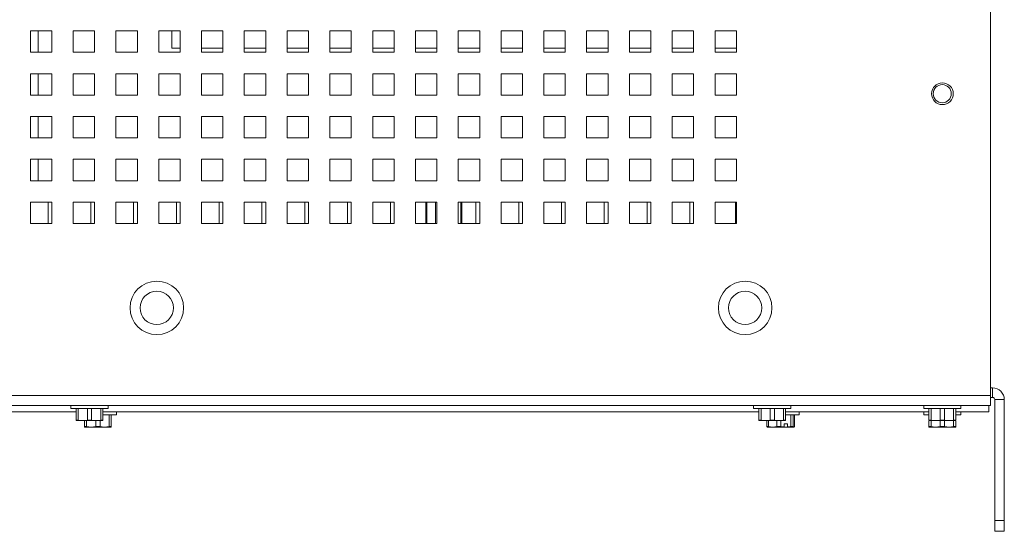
# Model space of a CAD drawing. Header units: inches. Extents: x 1 to 109, y 1 to 85.
# Tile 32 of 68: x 90.49 to 98.16, y 11.85 to 15.83. Entities that reach past the tile are written whole.
import ezdxf

# ---------------------------------------------------------------- set-up
doc = ezdxf.new("R2010")
doc.units = ezdxf.units.IN
doc.header["$MEASUREMENT"] = 0

msp = doc.modelspace()

# ---------------------------------------------------------------- linework, layer by layer
at = {"color": 7, "linetype": 'Continuous', "lineweight": 15, "ltscale": 5}
for p, q in [((98.0491, 30.4192), (98.0491, 12.9104)), ((90.7366, 15.7481), (90.57, 15.7481)), ((90.57, 15.7481), (90.57, 15.5814)), ((90.6308, 15.7481), (90.6308, 15.5814)), ((90.7366, 15.5814), (90.7366, 15.7481)), ((91.07, 15.7481), (90.9033, 15.7481)), ((90.9033, 15.7481), (90.9033, 15.5814)), ((91.07, 15.5814), (91.07, 15.7481)), ((91.4033, 15.7481), (91.2366, 15.7481)), ((91.2366, 15.7481), (91.2366, 15.5814)), ((91.4033, 15.5814), (91.4033, 15.7481)), ((91.7366, 15.7481), (91.57, 15.7481)), ((91.57, 15.7481), (91.57, 15.5814)), ((91.6725, 15.6139), (91.6725, 15.7481)), ((91.7366, 15.5814), (91.7366, 15.7481)), ((92.07, 15.7481), (91.9033, 15.7481)), ((91.9033, 15.7481), (91.9033, 15.5814)), ((92.07, 15.5814), (92.07, 15.7481)), ((92.4033, 15.7481), (92.2366, 15.7481)), ((92.2366, 15.7481), (92.2366, 15.5814)), ((92.4033, 15.5814), (92.4033, 15.7481)), ((92.7366, 15.7481), (92.57, 15.7481)), ((92.57, 15.7481), (92.57, 15.5814)), ((92.7366, 15.5814), (92.7366, 15.7481)), ((93.07, 15.7481), (92.9033, 15.7481)), ((92.9033, 15.7481), (92.9033, 15.5814)), ((93.07, 15.5814), (93.07, 15.7481)), ((93.4033, 15.7481), (93.2366, 15.7481)), ((93.2366, 15.7481), (93.2366, 15.5814)), ((93.4033, 15.5814), (93.4033, 15.7481)), ((93.7366, 15.7481), (93.57, 15.7481)), ((93.57, 15.7481), (93.57, 15.5814)), ((93.7366, 15.5814), (93.7366, 15.7481)), ((94.07, 15.7481), (93.9033, 15.7481)), ((93.9033, 15.7481), (93.9033, 15.5814)), ((94.07, 15.5814), (94.07, 15.7481)), ((94.4033, 15.7481), (94.2366, 15.7481)), ((94.2366, 15.7481), (94.2366, 15.5814)), ((94.4033, 15.5814), (94.4033, 15.7481)), ((94.7366, 15.7481), (94.57, 15.7481)), ((94.57, 15.7481), (94.57, 15.5814)), ((94.7366, 15.5814), (94.7366, 15.7481)), ((95.07, 15.7481), (94.9033, 15.7481)), ((94.9033, 15.7481), (94.9033, 15.5814)), ((95.07, 15.5814), (95.07, 15.7481)), ((95.4033, 15.7481), (95.2366, 15.7481)), ((95.2366, 15.7481), (95.2366, 15.5814)), ((95.4033, 15.5814), (95.4033, 15.7481)), ((95.7366, 15.7481), (95.57, 15.7481)), ((95.57, 15.7481), (95.57, 15.5814)), ((95.7366, 15.5814), (95.7366, 15.7481)), ((96.07, 15.7481), (95.9033, 15.7481)), ((95.9033, 15.7481), (95.9033, 15.5814)), ((96.07, 15.5814), (96.07, 15.7481)), ((90.57, 15.5814), (90.7366, 15.5814)), ((90.9033, 15.5814), (91.07, 15.5814)), ((91.2366, 15.5814), (91.4033, 15.5814)), ((91.57, 15.5814), (91.7366, 15.5814)), ((91.7366, 15.6139), (91.6725, 15.6139)), ((92.07, 15.6139), (91.9033, 15.6139)), ((91.9033, 15.5814), (92.07, 15.5814)), ((92.4033, 15.6139), (92.2366, 15.6139)), ((92.2366, 15.5814), (92.4033, 15.5814)), ((92.7366, 15.6139), (92.57, 15.6139)), ((92.57, 15.5814), (92.7366, 15.5814)), ((93.07, 15.6139), (92.9033, 15.6139)), ((92.9033, 15.5814), (93.07, 15.5814)), ((93.4033, 15.6139), (93.2366, 15.6139)), ((93.2366, 15.5814), (93.4033, 15.5814)), ((93.7366, 15.6139), (93.57, 15.6139)), ((93.57, 15.5814), (93.7366, 15.5814)), ((94.07, 15.6139), (93.9033, 15.6139)), ((93.9033, 15.5814), (94.07, 15.5814)), ((94.4033, 15.6139), (94.2366, 15.6139)), ((94.2366, 15.5814), (94.4033, 15.5814)), ((94.7366, 15.6139), (94.57, 15.6139)), ((94.57, 15.5814), (94.7366, 15.5814)), ((95.07, 15.6139), (94.9033, 15.6139)), ((94.9033, 15.5814), (95.07, 15.5814)), ((95.4033, 15.6139), (95.2366, 15.6139)), ((95.2366, 15.5814), (95.4033, 15.5814)), ((95.7366, 15.6139), (95.57, 15.6139)), ((95.57, 15.5814), (95.7366, 15.5814)), ((96.07, 15.6139), (95.9033, 15.6139)), ((95.9033, 15.5814), (96.07, 15.5814)), ((90.7366, 15.4148), (90.57, 15.4148)), ((90.57, 15.4148), (90.57, 15.2481)), ((90.6308, 15.4148), (90.6308, 15.2481)), ((90.7366, 15.2481), (90.7366, 15.4148)), ((91.07, 15.4148), (90.9033, 15.4148)), ((90.9033, 15.4148), (90.9033, 15.2481)), ((91.07, 15.2481), (91.07, 15.4148)), ((91.4033, 15.4148), (91.2366, 15.4148)), ((91.2366, 15.4148), (91.2366, 15.2481)), ((91.4033, 15.2481), (91.4033, 15.4148)), ((91.7366, 15.4148), (91.57, 15.4148)), ((91.57, 15.4148), (91.57, 15.2481)), ((91.7366, 15.2481), (91.7366, 15.4148)), ((92.07, 15.4148), (91.9033, 15.4148)), ((91.9033, 15.4148), (91.9033, 15.2481)), ((92.07, 15.2481), (92.07, 15.4148)), ((92.4033, 15.4148), (92.2366, 15.4148)), ((92.2366, 15.4148), (92.2366, 15.2481)), ((92.4033, 15.2481), (92.4033, 15.4148)), ((92.7366, 15.4148), (92.57, 15.4148)), ((92.57, 15.4148), (92.57, 15.2481)), ((92.7366, 15.2481), (92.7366, 15.4148)), ((93.07, 15.4148), (92.9033, 15.4148)), ((92.9033, 15.4148), (92.9033, 15.2481)), ((93.07, 15.2481), (93.07, 15.4148)), ((93.4033, 15.4148), (93.2366, 15.4148)), ((93.2366, 15.4148), (93.2366, 15.2481)), ((93.4033, 15.2481), (93.4033, 15.4148)), ((93.7366, 15.4148), (93.57, 15.4148)), ((93.57, 15.4148), (93.57, 15.2481)), ((93.7366, 15.2481), (93.7366, 15.4148)), ((94.07, 15.4148), (93.9033, 15.4148)), ((93.9033, 15.4148), (93.9033, 15.2481)), ((94.07, 15.2481), (94.07, 15.4148)), ((94.4033, 15.4148), (94.2366, 15.4148)), ((94.2366, 15.4148), (94.2366, 15.2481)), ((94.4033, 15.2481), (94.4033, 15.4148)), ((94.7366, 15.4148), (94.57, 15.4148)), ((94.57, 15.4148), (94.57, 15.2481)), ((94.7366, 15.2481), (94.7366, 15.4148)), ((95.07, 15.4148), (94.9033, 15.4148)), ((94.9033, 15.4148), (94.9033, 15.2481)), ((95.07, 15.2481), (95.07, 15.4148)), ((95.4033, 15.4148), (95.2366, 15.4148)), ((95.2366, 15.4148), (95.2366, 15.2481)), ((95.4033, 15.2481), (95.4033, 15.4148)), ((95.7366, 15.4148), (95.57, 15.4148)), ((95.57, 15.4148), (95.57, 15.2481)), ((95.7366, 15.2481), (95.7366, 15.4148)), ((96.07, 15.4148), (95.9033, 15.4148)), ((95.9033, 15.4148), (95.9033, 15.2481)), ((96.07, 15.2481), (96.07, 15.4148)), ((90.57, 15.2481), (90.7366, 15.2481)), ((90.9033, 15.2481), (91.07, 15.2481)), ((91.2366, 15.2481), (91.4033, 15.2481)), ((91.57, 15.2481), (91.7366, 15.2481)), ((91.9033, 15.2481), (92.07, 15.2481)), ((92.2366, 15.2481), (92.4033, 15.2481)), ((92.57, 15.2481), (92.7366, 15.2481)), ((92.9033, 15.2481), (93.07, 15.2481)), ((93.2366, 15.2481), (93.4033, 15.2481)), ((93.57, 15.2481), (93.7366, 15.2481)), ((93.9033, 15.2481), (94.07, 15.2481)), ((94.2366, 15.2481), (94.4033, 15.2481)), ((94.57, 15.2481), (94.7366, 15.2481)), ((94.9033, 15.2481), (95.07, 15.2481)), ((95.2366, 15.2481), (95.4033, 15.2481)), ((95.57, 15.2481), (95.7366, 15.2481)), ((95.9033, 15.2481), (96.07, 15.2481)), ((90.7366, 15.0814), (90.57, 15.0814)), ((90.57, 15.0814), (90.57, 14.9148)), ((90.6308, 15.0814), (90.6308, 14.9148)), ((90.7366, 14.9148), (90.7366, 15.0814)), ((91.07, 15.0814), (90.9033, 15.0814)), ((90.9033, 15.0814), (90.9033, 14.9148)), ((91.07, 14.9148), (91.07, 15.0814)), ((91.4033, 15.0814), (91.2366, 15.0814)), ((91.2366, 15.0814), (91.2366, 14.9148)), ((91.4033, 14.9148), (91.4033, 15.0814)), ((91.7366, 15.0814), (91.57, 15.0814)), ((91.57, 15.0814), (91.57, 14.9148)), ((91.7366, 14.9148), (91.7366, 15.0814)), ((92.07, 15.0814), (91.9033, 15.0814)), ((91.9033, 15.0814), (91.9033, 14.9148)), ((92.07, 14.9148), (92.07, 15.0814)), ((92.4033, 15.0814), (92.2366, 15.0814)), ((92.2366, 15.0814), (92.2366, 14.9148)), ((92.4033, 14.9148), (92.4033, 15.0814)), ((92.7366, 15.0814), (92.57, 15.0814)), ((92.57, 15.0814), (92.57, 14.9148)), ((92.7366, 14.9148), (92.7366, 15.0814)), ((93.07, 15.0814), (92.9033, 15.0814)), ((92.9033, 15.0814), (92.9033, 14.9148)), ((93.07, 14.9148), (93.07, 15.0814)), ((93.4033, 15.0814), (93.2366, 15.0814)), ((93.2366, 15.0814), (93.2366, 14.9148)), ((93.4033, 14.9148), (93.4033, 15.0814)), ((93.7366, 15.0814), (93.57, 15.0814)), ((93.57, 15.0814), (93.57, 14.9148)), ((93.7366, 14.9148), (93.7366, 15.0814)), ((94.07, 15.0814), (93.9033, 15.0814)), ((93.9033, 15.0814), (93.9033, 14.9148)), ((94.07, 14.9148), (94.07, 15.0814)), ((94.4033, 15.0814), (94.2366, 15.0814)), ((94.2366, 15.0814), (94.2366, 14.9148)), ((94.4033, 14.9148), (94.4033, 15.0814)), ((94.7366, 15.0814), (94.57, 15.0814)), ((94.57, 15.0814), (94.57, 14.9148)), ((94.7366, 14.9148), (94.7366, 15.0814)), ((95.07, 15.0814), (94.9033, 15.0814)), ((94.9033, 15.0814), (94.9033, 14.9148)), ((95.07, 14.9148), (95.07, 15.0814)), ((95.4033, 15.0814), (95.2366, 15.0814)), ((95.2366, 15.0814), (95.2366, 14.9148)), ((95.4033, 14.9148), (95.4033, 15.0814)), ((95.7366, 15.0814), (95.57, 15.0814)), ((95.57, 15.0814), (95.57, 14.9148)), ((95.7366, 14.9148), (95.7366, 15.0814)), ((96.07, 15.0814), (95.9033, 15.0814)), ((95.9033, 15.0814), (95.9033, 14.9148)), ((96.07, 14.9148), (96.07, 15.0814)), ((90.57, 14.9148), (90.7366, 14.9148)), ((90.9033, 14.9148), (91.07, 14.9148)), ((91.2366, 14.9148), (91.4033, 14.9148)), ((91.57, 14.9148), (91.7366, 14.9148)), ((91.9033, 14.9148), (92.07, 14.9148)), ((92.2366, 14.9148), (92.4033, 14.9148)), ((92.57, 14.9148), (92.7366, 14.9148)), ((92.9033, 14.9148), (93.07, 14.9148)), ((93.2366, 14.9148), (93.4033, 14.9148)), ((93.57, 14.9148), (93.7366, 14.9148)), ((93.9033, 14.9148), (94.07, 14.9148)), ((94.2366, 14.9148), (94.4033, 14.9148)), ((94.57, 14.9148), (94.7366, 14.9148)), ((94.9033, 14.9148), (95.07, 14.9148)), ((95.2366, 14.9148), (95.4033, 14.9148)), ((95.57, 14.9148), (95.7366, 14.9148)), ((95.9033, 14.9148), (96.07, 14.9148)), ((90.7366, 14.7481), (90.57, 14.7481)), ((90.57, 14.7481), (90.57, 14.5814)), ((90.6308, 14.7481), (90.6308, 14.5814)), ((90.7366, 14.5814), (90.7366, 14.7481)), ((91.07, 14.7481), (90.9033, 14.7481)), ((90.9033, 14.7481), (90.9033, 14.5814)), ((91.07, 14.5814), (91.07, 14.7481)), ((91.4033, 14.7481), (91.2366, 14.7481)), ((91.2366, 14.7481), (91.2366, 14.5814)), ((91.4033, 14.5814), (91.4033, 14.7481)), ((91.7366, 14.7481), (91.57, 14.7481)), ((91.57, 14.7481), (91.57, 14.5814)), ((91.7366, 14.5814), (91.7366, 14.7481)), ((92.07, 14.7481), (91.9033, 14.7481)), ((91.9033, 14.7481), (91.9033, 14.5814)), ((92.07, 14.5814), (92.07, 14.7481)), ((92.4033, 14.7481), (92.2366, 14.7481)), ((92.2366, 14.7481), (92.2366, 14.5814)), ((92.4033, 14.5814), (92.4033, 14.7481)), ((92.7366, 14.7481), (92.57, 14.7481)), ((92.57, 14.7481), (92.57, 14.5814)), ((92.7366, 14.5814), (92.7366, 14.7481)), ((93.07, 14.7481), (92.9033, 14.7481)), ((92.9033, 14.7481), (92.9033, 14.5814)), ((93.07, 14.5814), (93.07, 14.7481)), ((93.4033, 14.7481), (93.2366, 14.7481)), ((93.2366, 14.7481), (93.2366, 14.5814)), ((93.4033, 14.5814), (93.4033, 14.7481)), ((93.7366, 14.7481), (93.57, 14.7481)), ((93.57, 14.7481), (93.57, 14.5814)), ((93.7366, 14.5814), (93.7366, 14.7481)), ((94.07, 14.7481), (93.9033, 14.7481)), ((93.9033, 14.7481), (93.9033, 14.5814)), ((94.07, 14.5814), (94.07, 14.7481)), ((94.4033, 14.7481), (94.2366, 14.7481)), ((94.2366, 14.7481), (94.2366, 14.5814)), ((94.4033, 14.5814), (94.4033, 14.7481)), ((94.7366, 14.7481), (94.57, 14.7481)), ((94.57, 14.7481), (94.57, 14.5814)), ((94.7366, 14.5814), (94.7366, 14.7481)), ((95.07, 14.7481), (94.9033, 14.7481)), ((94.9033, 14.7481), (94.9033, 14.5814)), ((95.07, 14.5814), (95.07, 14.7481)), ((95.4033, 14.7481), (95.2366, 14.7481)), ((95.2366, 14.7481), (95.2366, 14.5814)), ((95.4033, 14.5814), (95.4033, 14.7481)), ((95.7366, 14.7481), (95.57, 14.7481)), ((95.57, 14.7481), (95.57, 14.5814)), ((95.7366, 14.5814), (95.7366, 14.7481)), ((96.07, 14.7481), (95.9033, 14.7481)), ((95.9033, 14.7481), (95.9033, 14.5814)), ((96.07, 14.5814), (96.07, 14.7481)), ((90.57, 14.5814), (90.7366, 14.5814)), ((90.9033, 14.5814), (91.07, 14.5814)), ((91.2366, 14.5814), (91.4033, 14.5814)), ((91.57, 14.5814), (91.7366, 14.5814)), ((91.9033, 14.5814), (92.07, 14.5814)), ((92.2366, 14.5814), (92.4033, 14.5814)), ((92.57, 14.5814), (92.7366, 14.5814)), ((92.9033, 14.5814), (93.07, 14.5814)), ((93.2366, 14.5814), (93.4033, 14.5814)), ((93.57, 14.5814), (93.7366, 14.5814)), ((93.9033, 14.5814), (94.07, 14.5814)), ((94.2366, 14.5814), (94.4033, 14.5814)), ((94.57, 14.5814), (94.7366, 14.5814)), ((94.9033, 14.5814), (95.07, 14.5814)), ((95.2366, 14.5814), (95.4033, 14.5814)), ((95.57, 14.5814), (95.7366, 14.5814)), ((95.9033, 14.5814), (96.07, 14.5814)), ((90.7366, 14.4148), (90.57, 14.4148)), ((90.57, 14.4148), (90.57, 14.2481)), ((90.7075, 14.4148), (90.7075, 14.2483)), ((90.7366, 14.2481), (90.7366, 14.4148)), ((91.07, 14.4148), (90.9033, 14.4148)), ((90.9033, 14.4148), (90.9033, 14.2481)), ((91.0408, 14.4148), (91.0408, 14.2483)), ((91.07, 14.2481), (91.07, 14.4148)), ((91.4033, 14.4148), (91.2366, 14.4148)), ((91.2366, 14.4148), (91.2366, 14.2481)), ((91.3741, 14.4148), (91.3741, 14.2483)), ((91.4033, 14.2481), (91.4033, 14.4148)), ((91.7366, 14.4148), (91.57, 14.4148)), ((91.57, 14.4148), (91.57, 14.2481)), ((91.7075, 14.4148), (91.7075, 14.2483)), ((91.7366, 14.2481), (91.7366, 14.4148)), ((92.07, 14.4148), (91.9033, 14.4148)), ((91.9033, 14.4148), (91.9033, 14.2481)), ((92.0408, 14.4148), (92.0408, 14.2483)), ((92.07, 14.2481), (92.07, 14.4148)), ((92.4033, 14.4148), (92.2366, 14.4148)), ((92.2366, 14.4148), (92.2366, 14.2481)), ((92.3741, 14.4148), (92.3741, 14.2483)), ((92.4033, 14.2481), (92.4033, 14.4148)), ((92.7366, 14.4148), (92.57, 14.4148)), ((92.57, 14.4148), (92.57, 14.2481)), ((92.7075, 14.4148), (92.7075, 14.2483)), ((92.7366, 14.2481), (92.7366, 14.4148)), ((93.07, 14.4148), (92.9033, 14.4148)), ((92.9033, 14.4148), (92.9033, 14.2481)), ((93.0408, 14.4148), (93.0408, 14.2483)), ((93.07, 14.2481), (93.07, 14.4148)), ((93.4033, 14.4148), (93.2366, 14.4148)), ((93.2366, 14.4148), (93.2366, 14.2481)), ((93.3741, 14.4148), (93.3741, 14.2483)), ((93.4033, 14.2481), (93.4033, 14.4148)), ((93.7366, 14.4148), (93.57, 14.4148)), ((93.57, 14.4148), (93.57, 14.2481)), ((93.6508, 14.4148), (93.6508, 14.2481)), ((93.7366, 14.2481), (93.7366, 14.4148)), ((94.07, 14.4148), (93.9033, 14.4148)), ((93.9033, 14.4148), (93.9033, 14.2481)), ((93.9308, 14.2481), (93.9308, 14.4148)), ((94.0408, 14.4148), (94.0408, 14.2483)), ((94.07, 14.2481), (94.07, 14.4148)), ((94.4033, 14.4148), (94.2366, 14.4148)), ((94.2366, 14.4148), (94.2366, 14.2481)), ((94.3741, 14.4148), (94.3741, 14.2483)), ((94.4033, 14.2481), (94.4033, 14.4148)), ((94.7366, 14.4148), (94.57, 14.4148)), ((94.57, 14.4148), (94.57, 14.2481)), ((94.7075, 14.4148), (94.7075, 14.2483)), ((94.7366, 14.2481), (94.7366, 14.4148)), ((95.07, 14.4148), (94.9033, 14.4148)), ((94.9033, 14.4148), (94.9033, 14.2481)), ((95.0408, 14.4148), (95.0408, 14.2483)), ((95.07, 14.2481), (95.07, 14.4148)), ((95.4033, 14.4148), (95.2366, 14.4148)), ((95.2366, 14.4148), (95.2366, 14.2481)), ((95.3741, 14.4148), (95.3741, 14.2483)), ((95.4033, 14.2481), (95.4033, 14.4148)), ((95.7366, 14.4148), (95.57, 14.4148)), ((95.57, 14.4148), (95.57, 14.2481)), ((95.7075, 14.4148), (95.7075, 14.2483)), ((95.7366, 14.2481), (95.7366, 14.4148)), ((96.07, 14.4148), (95.9033, 14.4148)), ((95.9033, 14.4148), (95.9033, 14.2481)), ((96.0633, 14.4148), (96.0633, 14.2481)), ((96.07, 14.2481), (96.07, 14.4148)), ((90.57, 14.2481), (90.7366, 14.2481)), ((90.7075, 14.2483), (90.7366, 14.2483)), ((90.9033, 14.2481), (91.07, 14.2481)), ((91.0408, 14.2483), (91.07, 14.2483)), ((91.2366, 14.2481), (91.4033, 14.2481)), ((91.3741, 14.2483), (91.4033, 14.2483)), ((91.57, 14.2481), (91.7366, 14.2481)), ((91.7075, 14.2483), (91.7366, 14.2483)), ((91.9033, 14.2481), (92.07, 14.2481)), ((92.0408, 14.2483), (92.07, 14.2483)), ((92.2366, 14.2481), (92.4033, 14.2481)), ((92.3741, 14.2483), (92.4033, 14.2483)), ((92.57, 14.2481), (92.7366, 14.2481)), ((92.7075, 14.2483), (92.7366, 14.2483)), ((92.9033, 14.2481), (93.07, 14.2481)), ((93.0408, 14.2483), (93.07, 14.2483)), ((93.2366, 14.2481), (93.4033, 14.2481)), ((93.3741, 14.2483), (93.4033, 14.2483)), ((93.57, 14.2481), (93.7366, 14.2481)), ((93.9033, 14.2481), (94.07, 14.2481)), ((94.0408, 14.2483), (94.07, 14.2483)), ((94.2366, 14.2481), (94.4033, 14.2481)), ((94.3741, 14.2483), (94.4033, 14.2483)), ((94.57, 14.2481), (94.7366, 14.2481)), ((94.7075, 14.2483), (94.7366, 14.2483)), ((94.9033, 14.2481), (95.07, 14.2481)), ((95.0408, 14.2483), (95.07, 14.2483)), ((95.2366, 14.2481), (95.4033, 14.2481)), ((95.3741, 14.2483), (95.4033, 14.2483)), ((95.57, 14.2481), (95.7366, 14.2481)), ((95.7075, 14.2483), (95.7366, 14.2483)), ((95.9033, 14.2481), (96.07, 14.2481)), ((98.0491, 12.9687), (98.0656, 12.9687)), ((98.0656, 12.9687), (98.0656, 12.8939)), ((84.8366, 12.9104), (98.0491, 12.9104)), ((98.0491, 12.9104), (98.0491, 12.8314)), ((98.0491, 12.8939), (98.0656, 12.8939)), ((84.82, 12.8314), (98.0491, 12.8314)), ((90.8851, 12.8314), (90.8851, 12.8079)), ((91.1751, 12.8079), (91.1751, 12.8314)), ((96.2043, 12.8314), (96.2043, 12.8079)), ((96.4943, 12.8079), (96.4943, 12.8314)), ((97.5291, 12.8314), (97.5291, 12.8079)), ((97.8191, 12.8079), (97.8191, 12.8314)), ((98.0366, 12.7816), (98.0366, 12.8314)), ((98.0822, 12.8773), (98.157, 12.8773)), ((98.0822, 11.9356), (98.0822, 12.8773)), ((98.157, 11.9356), (98.157, 12.8773)), ((85.8151, 12.7816), (90.926, 12.7816)), ((90.8851, 12.8079), (91.1751, 12.8079)), ((90.926, 12.7176), (90.926, 12.8079)), ((90.9424, 12.8079), (90.9424, 12.7176)), ((91.0137, 12.7176), (91.0137, 12.8079)), ((91.0466, 12.8079), (91.0466, 12.7176)), ((91.1179, 12.7176), (91.1179, 12.8079)), ((91.1343, 12.8079), (91.1343, 12.7176)), ((91.1343, 12.7816), (96.2451, 12.7816)), ((91.1343, 12.7581), (91.2408, 12.7581)), ((91.1835, 12.6678), (91.1835, 12.7581)), ((91.2, 12.7581), (91.2, 12.6678)), ((91.2408, 12.7581), (91.2408, 12.7816)), ((96.2043, 12.8079), (96.4943, 12.8079)), ((96.2451, 12.7176), (96.2451, 12.8079)), ((96.2616, 12.8079), (96.2616, 12.7176)), ((96.3329, 12.7176), (96.3329, 12.8079)), ((96.3658, 12.8079), (96.3658, 12.7176)), ((96.437, 12.7176), (96.437, 12.8079)), ((96.4535, 12.8079), (96.4535, 12.7176)), ((96.4535, 12.7816), (97.57, 12.7816)), ((96.4535, 12.7581), (96.56, 12.7581)), ((96.4928, 12.6678), (96.4928, 12.7581)), ((96.5128, 12.7581), (96.5128, 12.6678)), ((96.5236, 12.6678), (96.5236, 12.7581)), ((96.56, 12.7581), (96.56, 12.7816)), ((97.5291, 12.8079), (97.8191, 12.8079)), ((97.5291, 12.7816), (97.5291, 12.7581)), ((97.5291, 12.7581), (97.57, 12.7581)), ((97.57, 12.7176), (97.57, 12.8079)), ((97.5864, 12.8079), (97.5864, 12.7176)), ((97.6577, 12.7176), (97.6577, 12.8079)), ((97.6906, 12.8079), (97.6906, 12.7176)), ((97.7619, 12.7176), (97.7619, 12.8079)), ((97.7783, 12.8079), (97.7783, 12.7176)), ((97.7783, 12.7816), (98.0366, 12.7816)), ((97.7783, 12.7581), (97.8191, 12.7581)), ((97.8191, 12.7581), (97.8191, 12.7816)), ((90.926, 12.7176), (90.9424, 12.7176)), ((90.926, 12.7143), (90.926, 12.7176)), ((90.926, 12.7143), (90.9268, 12.7139)), ((90.9781, 12.7139), (90.9268, 12.7139)), ((90.9424, 12.7176), (90.9781, 12.7139)), ((90.9781, 12.7139), (91.0137, 12.7176)), ((91.0822, 12.7139), (90.9781, 12.7139)), ((90.9916, 12.6678), (90.9916, 12.7139)), ((90.9916, 12.6678), (91.0081, 12.6678)), ((90.9916, 12.6645), (90.9916, 12.6678)), ((90.9916, 12.6645), (90.9925, 12.6641)), ((91.0437, 12.6641), (90.9925, 12.6641)), ((91.0081, 12.7139), (91.0081, 12.6678)), ((91.0081, 12.6678), (91.0437, 12.6641)), ((91.0137, 12.7176), (91.0466, 12.7176)), ((91.0437, 12.6641), (91.0794, 12.6678)), ((91.1479, 12.6641), (91.0437, 12.6641)), ((91.0466, 12.7176), (91.0822, 12.7139)), ((91.0794, 12.6678), (91.0794, 12.7139)), ((91.0794, 12.6678), (91.1123, 12.6678)), ((91.0822, 12.7139), (91.1179, 12.7176)), ((91.1335, 12.7139), (91.0822, 12.7139)), ((91.1123, 12.7139), (91.1123, 12.6678)), ((91.1123, 12.6678), (91.1479, 12.6641)), ((91.1179, 12.7176), (91.1343, 12.7176)), ((91.1335, 12.7139), (91.1343, 12.7143)), ((91.1343, 12.7176), (91.1343, 12.7143)), ((91.1479, 12.6641), (91.1835, 12.6678)), ((91.1992, 12.6641), (91.1479, 12.6641)), ((91.1835, 12.6678), (91.2, 12.6678)), ((91.1992, 12.6641), (91.2, 12.6645)), ((91.2, 12.6678), (91.2, 12.6645)), ((96.2451, 12.7176), (96.2616, 12.7176)), ((96.2451, 12.7143), (96.2451, 12.7176)), ((96.2451, 12.7143), (96.246, 12.7139)), ((96.2972, 12.7139), (96.246, 12.7139)), ((96.2616, 12.7176), (96.2972, 12.7139)), ((96.2972, 12.7139), (96.3329, 12.7176)), ((96.4014, 12.7139), (96.2972, 12.7139)), ((96.3063, 12.6678), (96.3063, 12.7139)), ((96.3117, 12.6641), (96.3063, 12.6678)), ((96.3063, 12.6678), (96.3189, 12.6678)), ((96.3515, 12.6641), (96.3108, 12.6641)), ((96.3189, 12.7139), (96.3189, 12.6678)), ((96.3189, 12.6678), (96.3515, 12.6641)), ((96.3329, 12.7176), (96.3658, 12.7176)), ((96.3515, 12.6641), (96.3841, 12.6678)), ((96.4424, 12.6641), (96.3515, 12.6641)), ((96.3658, 12.7176), (96.4014, 12.7139)), ((96.3841, 12.6678), (96.3841, 12.7139)), ((96.3841, 12.6678), (96.4167, 12.6678)), ((96.4014, 12.7139), (96.437, 12.7176)), ((96.4527, 12.7139), (96.4014, 12.7139)), ((96.4167, 12.7139), (96.4167, 12.6678)), ((96.4167, 12.6678), (96.4427, 12.6645)), ((96.437, 12.7176), (96.4535, 12.7176)), ((96.4424, 12.6641), (96.4427, 12.6645)), ((96.4424, 12.6641), (96.4665, 12.6641)), ((96.4668, 12.6876), (96.4427, 12.6876)), ((96.4427, 12.6876), (96.4427, 12.6645)), ((96.4527, 12.7139), (96.4535, 12.7143)), ((96.4535, 12.7176), (96.4535, 12.7143)), ((96.4668, 12.6645), (96.4665, 12.6641)), ((96.4665, 12.6641), (96.5182, 12.6641)), ((96.4668, 12.6876), (96.4668, 12.6645)), ((96.4928, 12.6678), (96.5128, 12.6678)), ((96.5128, 12.6678), (96.5182, 12.6641)), ((96.5182, 12.6641), (96.5236, 12.6678)), ((97.57, 12.7176), (97.5864, 12.7176)), ((97.57, 12.7143), (97.57, 12.7176)), ((97.57, 12.7143), (97.5708, 12.7139)), ((97.57, 12.6678), (97.57, 12.7104)), ((97.57, 12.6678), (97.5864, 12.6678)), ((97.57, 12.6645), (97.57, 12.6678)), ((97.57, 12.6645), (97.5708, 12.6641)), ((97.6221, 12.7139), (97.5708, 12.7139)), ((97.6221, 12.6641), (97.5708, 12.6641)), ((97.5864, 12.7176), (97.6221, 12.7139)), ((97.5864, 12.7139), (97.5864, 12.6678)), ((97.5864, 12.6678), (97.6221, 12.6641)), ((97.6221, 12.7139), (97.6577, 12.7176)), ((97.7262, 12.7139), (97.6221, 12.7139)), ((97.6221, 12.6641), (97.6577, 12.6678)), ((97.7262, 12.6641), (97.6221, 12.6641)), ((97.6577, 12.7176), (97.6906, 12.7176)), ((97.6577, 12.6678), (97.6577, 12.7139)), ((97.6577, 12.6678), (97.6906, 12.6678)), ((97.6906, 12.7176), (97.7262, 12.7139)), ((97.6906, 12.7139), (97.6906, 12.6678)), ((97.6906, 12.6678), (97.7262, 12.6641)), ((97.7262, 12.7139), (97.7619, 12.7176)), ((97.7775, 12.7139), (97.7262, 12.7139)), ((97.7262, 12.6641), (97.7619, 12.6678)), ((97.7775, 12.6641), (97.7262, 12.6641)), ((97.7619, 12.7176), (97.7783, 12.7176)), ((97.7619, 12.6678), (97.7619, 12.7139)), ((97.7619, 12.6678), (97.7783, 12.6678)), ((97.7775, 12.7139), (97.7783, 12.7143)), ((97.7775, 12.6641), (97.7783, 12.6645)), ((97.7783, 12.7176), (97.7783, 12.7143)), ((97.7783, 12.7104), (97.7783, 12.6678)), ((97.7783, 12.6678), (97.7783, 12.6645)), ((98.0822, 11.8523), (98.0822, 11.9356)), ((98.0822, 11.9356), (98.157, 11.9356)), ((98.157, 11.9356), (98.157, 11.8523)), ((98.157, 11.8523), (98.0822, 11.8523))]:
    msp.add_line(p, q, dxfattribs=at)
at = {"color": 8, "linetype": 'Continuous', "lineweight": 15, "ltscale": 5}
for p, q in [((93.6591, 14.4148), (93.6591, 14.2481)), ((93.7247, 14.4148), (93.7247, 14.2481)), ((93.9225, 14.2481), (93.9225, 14.4148))]:
    msp.add_line(p, q, dxfattribs=at)
at = {"color": 7, "linetype": 'Continuous', "lineweight": 15, "ltscale": 25}
for centre, radius in [((97.6744, 15.2589), 0.0846), ((97.6733, 15.2589), 0.0705), ((91.555, 13.5914), 0.2083), ((96.1383, 13.5914), 0.2083), ((91.5546, 13.5913), 0.13), ((96.138, 13.5913), 0.13)]:
    msp.add_circle(centre, radius, dxfattribs=at)
for radius in [0.0914, 0.0167]:
    msp.add_arc((98.0656, 12.8773), radius, 0, 90, dxfattribs=at)
at = {"color": 7, "linetype": 'Continuous', "lineweight": 15, "ltscale": 5}
msp.add_open_spline([(96.4668, 12.6645), (96.474, 12.6651), (96.4827, 12.6659), (96.4913, 12.6675), (96.4928, 12.6678)], degree=3, knots=[0, 0, 0, 0, 0.831706, 1, 1, 1, 1], dxfattribs=at)

doc.saveas('drawing.dxf')
